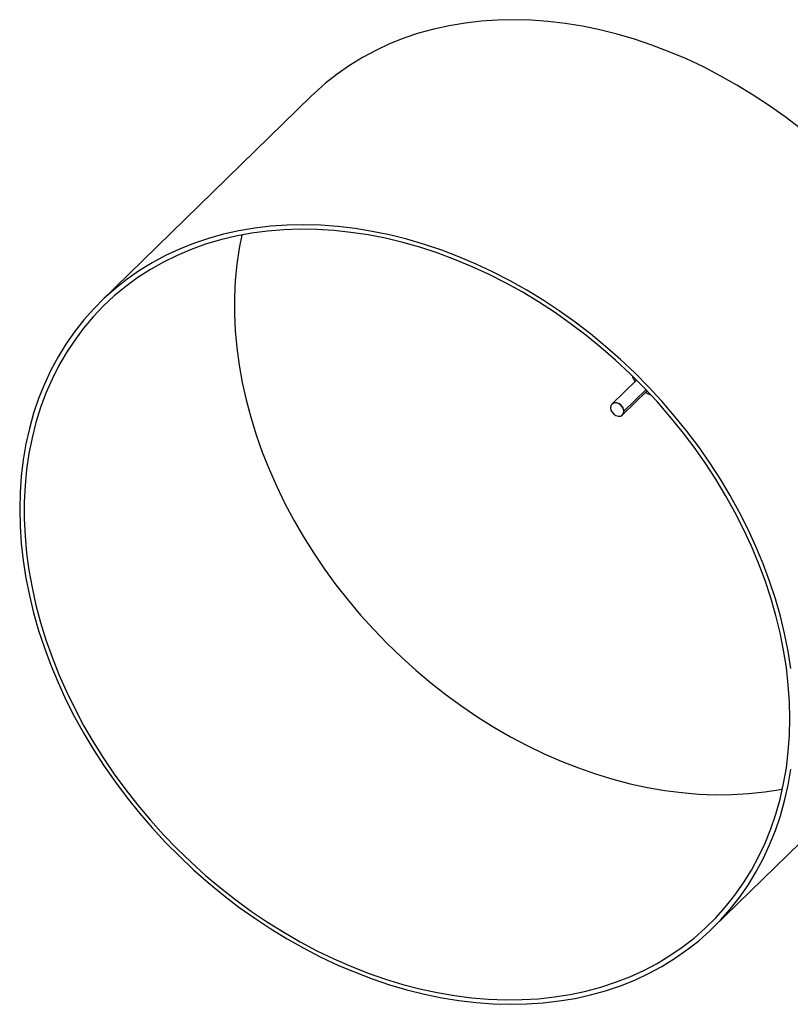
# Paper-space layout '_Trimétrica' of a CAD drawing. Header units: millimetres. Extents: x -3045 to -2510, y -244 to 286.
# Tile 1 of 2: x -3045 to -2737, y -244 to 150. Entities that reach past the tile are written whole.
import ezdxf

# ---------------------------------------------------------------- set-up
doc = ezdxf.new("R2010")
doc.units = ezdxf.units.MM

psp = doc.layouts.new('_Trimétrica')

# ---------------------------------------------------------------- linework, layer by layer
at = {"color": 7, "linetype": 'Continuous', "lineweight": 25}
for p, q in [((-2928.78, 119.01), (-3012.78, 37.02)), ((-2798.88, 5.44), (-2808.64, -4.08)), ((-2804.44, -8.37), (-2794.64, 1.2)), ((-2808.64, -4.08), (-2808.68, -4.12)), ((-2804.49, -8.42), (-2804.45, -8.37)), ((-2768.31, -213.45), (-2684.31, -131.46))]:
    psp.add_line(p, q, dxfattribs=at)
at = {"color": 8, "linetype": 'Continuous', "lineweight": 25}
psp.add_line((-2803.89, -6.95), (-2795.06, 1.67), dxfattribs=at)
at = {"color": 7, "linetype": 'Continuous', "lineweight": 25, "flags": 128}
for points in [[(-2733.2, 105.94), (-2739.39, 110.67), (-2745.71, 115.18), (-2752.16, 119.43), (-2758.71, 123.44), (-2765.37, 127.18), (-2772.1, 130.66), (-2778.91, 133.86), (-2785.77, 136.78), (-2792.67, 139.4), (-2799.6, 141.74), (-2806.54, 143.78), (-2813.49, 145.52), (-2820.42, 146.95), (-2827.32, 148.07), (-2834.18, 148.88), (-2840.98, 149.38), (-2847.72, 149.56), (-2854.37, 149.44), (-2860.92, 148.99), (-2867.37, 148.24), (-2873.69, 147.17), (-2879.88, 145.8), (-2885.92, 144.12), (-2891.81, 142.14), (-2897.51, 139.86), (-2903.04, 137.28), (-2908.37, 134.41), (-2913.5, 131.27), (-2918.41, 127.84), (-2923.1, 124.15), (-2927.55, 120.19), (-2928.78, 119.01)], [(-2737.17, -109.76), (-2738.26, -102.82), (-2739.65, -95.85), (-2741.35, -88.86), (-2743.35, -81.87), (-2745.64, -74.89), (-2748.23, -67.94), (-2751.1, -61.03), (-2754.25, -54.18), (-2757.68, -47.39), (-2761.38, -40.69), (-2765.33, -34.08), (-2769.54, -27.58), (-2773.99, -21.2), (-2778.68, -14.96), (-2783.59, -8.86), (-2788.72, -2.93), (-2794.05, 2.83), (-2799.57, 8.41), (-2805.28, 13.8), (-2811.16, 18.98), (-2817.2, 23.94), (-2823.39, 28.68), (-2829.72, 33.18), (-2836.16, 37.44), (-2842.72, 41.45), (-2849.37, 45.19), (-2856.11, 48.67), (-2862.91, 51.87), (-2869.77, 54.78), (-2876.67, 57.41), (-2883.6, 59.75), (-2890.55, 61.79), (-2897.49, 63.52), (-2904.42, 64.95), (-2911.32, 66.08), (-2918.18, 66.89), (-2924.99, 67.39), (-2931.72, 67.57), (-2938.37, 67.44), (-2944.93, 67), (-2951.38, 66.25), (-2957.7, 65.18), (-2963.89, 63.81), (-2969.93, 62.13), (-2975.81, 60.15), (-2981.52, 57.86), (-2987.05, 55.29), (-2992.38, 52.42), (-2997.5, 49.27), (-3002.42, 45.85), (-3007.1, 42.15), (-3011.55, 38.2), (-3015.76, 33.98), (-3019.72, 29.53), (-3023.41, 24.83), (-3026.84, 19.91), (-3029.99, 14.77), (-3032.86, 9.42), (-3035.45, 3.87), (-3037.74, -1.86), (-3039.74, -7.76), (-3041.44, -13.83), (-3042.83, -20.04), (-3043.92, -26.4), (-3044.7, -32.88), (-3045.16, -39.47), (-3045.32, -46.15), (-3045.16, -52.93), (-3044.7, -59.77), (-3043.92, -66.67), (-3042.83, -73.61), (-3041.44, -80.59), (-3039.74, -87.58), (-3037.74, -94.57), (-3035.45, -101.54), (-3032.86, -108.49), (-3029.99, -115.4), (-3026.84, -122.26), (-3023.41, -129.04), (-3019.72, -135.75), (-3015.76, -142.36), (-3011.55, -148.86), (-3007.1, -155.23), (-3002.42, -161.48), (-2997.5, -167.57), (-2992.38, -173.51), (-2987.05, -179.27), (-2981.52, -184.85), (-2975.81, -190.23), (-2969.93, -195.41), (-2963.89, -200.38), (-2957.7, -205.12), (-2951.38, -209.62), (-2944.93, -213.88), (-2938.37, -217.88), (-2931.72, -221.62), (-2924.99, -225.1), (-2918.18, -228.3), (-2911.32, -231.22), (-2904.42, -233.85), (-2897.49, -236.18), (-2890.55, -238.22), (-2883.6, -239.96), (-2876.67, -241.39), (-2869.77, -242.51), (-2862.91, -243.32), (-2856.11, -243.82), (-2849.37, -244.01), (-2842.72, -243.88), (-2836.16, -243.44), (-2829.72, -242.68), (-2823.39, -241.62), (-2817.2, -240.24), (-2811.16, -238.56), (-2805.28, -236.58), (-2799.57, -234.3), (-2794.05, -231.72), (-2788.72, -228.86), (-2783.59, -225.71), (-2778.68, -222.28), (-2773.99, -218.59), (-2769.54, -214.63), (-2765.33, -210.42), (-2761.38, -205.96), (-2757.68, -201.26), (-2754.25, -196.34), (-2751.1, -191.2), (-2748.23, -185.85), (-2745.64, -180.31), (-2743.35, -174.58), (-2741.35, -168.67), (-2739.65, -162.61), (-2738.26, -156.39), (-2737.17, -150.04)], [(-2737.54, -129.8), (-2737.7, -123.06), (-2738.17, -116.24), (-2738.95, -109.37), (-2740.04, -102.46), (-2741.43, -95.51), (-2743.14, -88.55), (-2745.14, -81.59), (-2747.44, -74.65), (-2750.03, -67.73), (-2752.91, -60.85), (-2756.07, -54.03), (-2759.51, -47.28), (-2763.21, -40.61), (-2767.17, -34.04), (-2771.39, -27.58), (-2775.84, -21.25), (-2780.54, -15.05), (-2785.46, -9), (-2790.59, -3.11), (-2795.92, 2.6), (-2801.45, 8.13), (-2807.17, 13.46), (-2813.05, 18.58), (-2819.09, 23.49), (-2825.28, 28.16), (-2831.6, 32.6), (-2838.04, 36.8), (-2844.58, 40.73), (-2851.22, 44.41), (-2857.95, 47.81), (-2864.73, 50.93), (-2871.58, 53.77), (-2878.46, 56.32), (-2885.36, 58.58), (-2892.28, 60.53), (-2899.19, 62.18), (-2906.08, 63.53), (-2912.94, 64.56), (-2919.76, 65.28), (-2926.52, 65.69), (-2933.2, 65.79), (-2939.8, 65.57), (-2946.29, 65.03), (-2952.67, 64.18), (-2958.93, 63.02), (-2965.04, 61.56), (-2971.01, 59.78), (-2976.8, 57.7), (-2982.43, 55.33), (-2987.86, 52.66), (-2993.1, 49.71), (-2998.12, 46.47), (-3002.93, 42.96), (-3007.51, 39.17), (-3011.85, 35.13), (-3015.94, 30.84), (-3019.77, 26.3), (-3023.34, 21.53), (-3026.64, 16.54), (-3029.66, 11.33), (-3032.4, 5.92), (-3034.84, 0.32), (-3036.99, -5.47), (-3038.85, -11.42), (-3040.4, -17.53), (-3041.64, -23.79), (-3042.57, -30.18), (-3043.2, -36.68), (-3043.51, -43.29), (-3043.51, -50), (-3043.2, -56.78), (-3042.57, -63.62), (-3041.64, -70.52), (-3040.4, -77.45), (-3038.85, -84.4), (-3036.99, -91.36), (-3034.84, -98.32), (-3032.4, -105.25), (-3029.66, -112.15), (-3026.64, -119), (-3023.34, -125.79), (-3019.77, -132.5), (-3015.94, -139.12), (-3011.85, -145.63), (-3007.51, -152.03), (-3002.93, -158.3), (-2998.12, -164.43), (-2993.1, -170.4), (-2987.86, -176.2), (-2982.43, -181.82), (-2976.8, -187.25), (-2971.01, -192.48), (-2965.04, -197.5), (-2958.93, -202.29), (-2952.67, -206.85), (-2946.29, -211.16), (-2939.8, -215.23), (-2933.2, -219.04), (-2926.52, -222.57), (-2919.76, -225.84), (-2912.94, -228.82), (-2906.08, -231.52), (-2899.19, -233.92), (-2892.28, -236.03), (-2885.36, -237.83), (-2878.46, -239.33), (-2871.58, -240.52), (-2864.73, -241.4), (-2857.95, -241.96), (-2851.22, -242.21), (-2844.58, -242.15), (-2838.04, -241.77), (-2831.6, -241.08), (-2825.28, -240.08), (-2819.09, -238.76), (-2813.05, -237.14), (-2807.17, -235.21), (-2801.45, -232.99), (-2795.92, -230.47), (-2790.59, -227.65), (-2785.46, -224.56), (-2780.54, -221.18), (-2775.84, -217.53), (-2771.39, -213.62), (-2767.17, -209.45), (-2763.21, -205.04), (-2759.51, -200.38), (-2756.07, -195.5), (-2752.91, -190.4), (-2750.03, -185.08), (-2747.44, -179.57), (-2745.14, -173.88), (-2743.14, -168.01), (-2741.43, -161.97), (-2740.04, -155.79), (-2738.95, -149.47), (-2738.17, -143.02), (-2737.7, -136.46), (-2737.54, -129.8)], [(-2956.6, 63.49), (-2957.63, 58.2), (-2958.57, 51.82), (-2959.19, 45.31), (-2959.51, 38.7), (-2959.51, 32), (-2959.19, 25.22), (-2958.57, 18.37), (-2957.63, 11.48), (-2956.39, 4.54), (-2954.84, -2.41), (-2952.99, -9.37), (-2950.84, -16.32), (-2948.39, -23.26), (-2945.65, -30.16), (-2942.63, -37.01), (-2939.33, -43.8), (-2935.76, -50.51), (-2931.93, -57.13), (-2927.84, -63.64), (-2923.5, -70.04), (-2918.93, -76.31), (-2914.12, -82.44), (-2909.09, -88.41), (-2903.86, -94.21), (-2898.42, -99.83), (-2892.8, -105.26), (-2887, -110.49), (-2881.04, -115.5), (-2874.92, -120.3), (-2868.67, -124.86), (-2862.29, -129.17), (-2855.79, -133.24), (-2849.2, -137.04), (-2842.51, -140.58), (-2835.75, -143.85), (-2828.94, -146.83), (-2822.08, -149.53), (-2815.18, -151.93), (-2808.27, -154.04), (-2801.36, -155.84), (-2794.45, -157.34), (-2787.57, -158.53), (-2780.73, -159.4), (-2773.94, -159.97), (-2767.22, -160.22), (-2760.58, -160.16), (-2754.03, -159.78), (-2747.59, -159.09), (-2741.27, -158.08), (-2740.48, -157.94)], [(-2803.93, -6.99), (-2804.09, -6.07), (-2804.56, -5.17), (-2805.26, -4.4), (-2806.13, -3.86), (-2807.05, -3.61), (-2807.91, -3.68), (-2808.62, -4.07), (-2809.08, -4.71), (-2809.24, -5.55), (-2809.08, -6.47), (-2808.62, -7.37), (-2807.91, -8.14), (-2807.05, -8.68), (-2806.13, -8.93), (-2805.26, -8.86), (-2804.56, -8.48), (-2804.09, -7.83), (-2803.93, -6.99)]]:
    psp.add_lwpolyline(points, dxfattribs=at)
at = {"color": 7, "linetype": 'Continuous', "lineweight": 25}
for points, knots in [([(-2800.4, 6.92), (-2800.4, 6.9), (-2800.23, 6.28), (-2799.9, 5.58), (-2799.48, 4.97), (-2799.43, 4.9)], [0, 0, 0, 0, 0.033466, 0.895376, 1, 1, 1, 1]), ([(-2795.24, 0.61), (-2794.77, 0.32), (-2794.1, -0.1), (-2793.4, -0.33), (-2793.2, -0.4)], [0, 0, 0, 0, 0.710552, 1, 1, 1, 1])]:
    psp.add_open_spline(points, degree=3, knots=knots, dxfattribs=at)
at = {"color": 8, "linetype": 'Continuous', "lineweight": 25}
for points, knots in [([(-2803.89, -6.95), (-2803.92, -6.65), (-2803.98, -6.05), (-2804.43, -5.16), (-2805.11, -4.39), (-2805.95, -3.83), (-2806.86, -3.53), (-2807.72, -3.56), (-2808.33, -3.77), (-2808.55, -4.03), (-2808.61, -4.11)], [0, 0, 0, 0, 0.135981, 0.271962, 0.407943, 0.543924, 0.679905, 0.815886, 0.951867, 1, 1, 1, 1]), ([(-2804.47, -8.35), (-2804.35, -8.23), (-2804.05, -7.94), (-2803.91, -7.41), (-2803.89, -7.04), (-2803.89, -6.95)], [0, 0, 0, 0, 0.329708, 0.840066, 1, 1, 1, 1])]:
    psp.add_open_spline(points, degree=3, knots=knots, dxfattribs=at)

doc.saveas('drawing.dxf')
